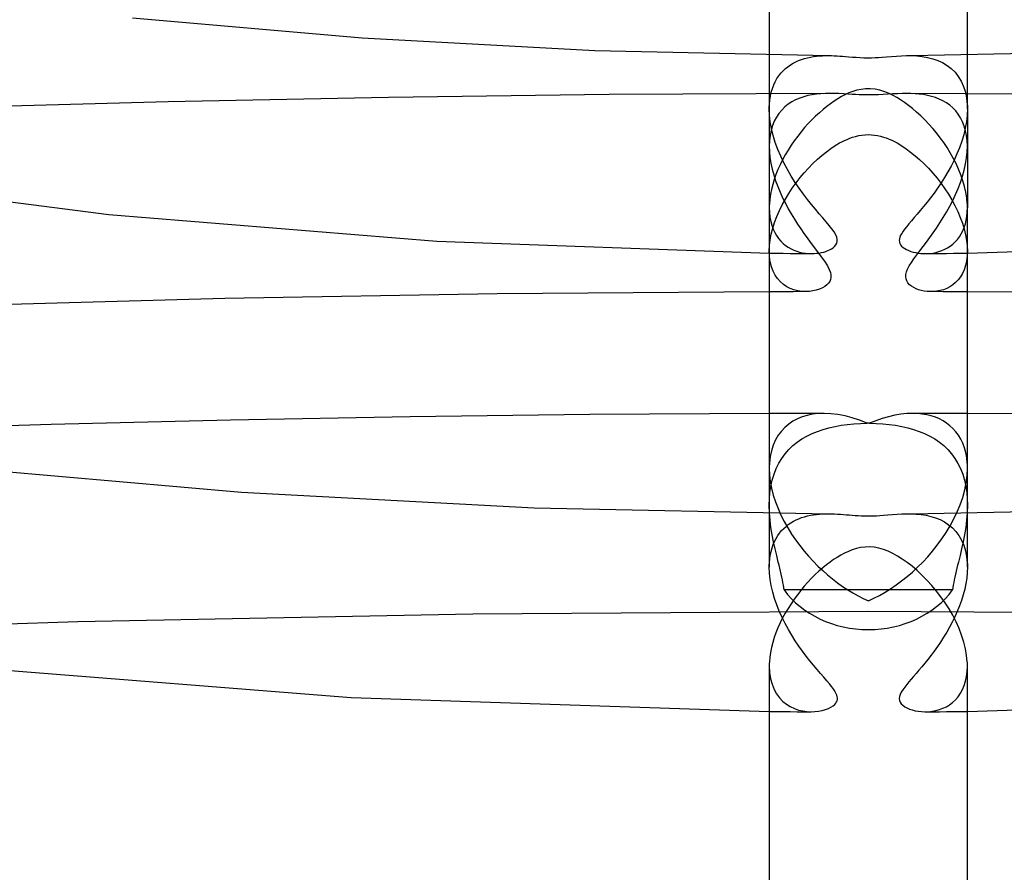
# Model space of a CAD drawing. Header units: millimetres. Extents: x -305 to 305, y -173 to 291.
# Tile 45 of 95: x -17 to 3, y 146 to 163. Entities that reach past the tile are written whole.
import ezdxf

# ---------------------------------------------------------------- set-up
doc = ezdxf.new("R2010")
doc.units = ezdxf.units.MM
doc.layers.add('HIDDEN', color=7, linetype='Continuous')
doc.layers.add('THICK', color=7, linetype='Continuous')

msp = doc.modelspace()

# ---------------------------------------------------------------- linework, layer by layer
at = {"layer": 'HIDDEN'}
for p, q in [((-2, 162.468), (-2, 161.38)), ((-1.464, 162.33), (-1.407, 162.356)), ((-1.407, 162.356), (-1.349, 162.378)), ((-1.349, 162.378), (-1.289, 162.397)), ((-1.289, 162.397), (-1.228, 162.413)), ((-1.228, 162.413), (-1.167, 162.426)), ((-1.167, 162.426), (-1.106, 162.436)), ((-1.106, 162.436), (-1.045, 162.444)), ((-1.045, 162.444), (-0.984, 162.45)), ((-0.984, 162.45), (-0.923, 162.454)), ((-0.923, 162.454), (-0.862, 162.456)), ((-0.862, 162.456), (-0.802, 162.456)), ((0.872, 162.455), (0.981, 162.45)), ((0.981, 162.45), (1.089, 162.438)), ((1.089, 162.438), (1.195, 162.42)), ((1.195, 162.42), (1.3, 162.393)), ((1.3, 162.393), (1.401, 162.358)), ((1.401, 162.358), (1.498, 162.313)), ((2, 161.38), (2, 162.467)), ((-1.721, 162.148), (-1.674, 162.192)), ((-1.674, 162.192), (-1.625, 162.232)), ((-1.625, 162.232), (-1.573, 162.269)), ((-1.573, 162.269), (-1.52, 162.301)), ((-1.52, 162.301), (-1.464, 162.33)), ((1.498, 162.313), (1.589, 162.258)), ((1.589, 162.258), (1.673, 162.193)), ((1.673, 162.193), (1.749, 162.119)), ((-1.879, 161.929), (-1.844, 161.99)), ((-1.844, 161.99), (-1.806, 162.047)), ((-1.806, 162.047), (-1.765, 162.1)), ((-1.765, 162.1), (-1.721, 162.148)), ((1.749, 162.119), (1.816, 162.033)), ((1.816, 162.033), (1.874, 161.938)), ((-1.959, 161.717), (-1.937, 161.792)), ((-1.937, 161.792), (-1.91, 161.863)), ((-1.91, 161.863), (-1.879, 161.929)), ((1.874, 161.938), (1.922, 161.833)), ((1.922, 161.833), (1.959, 161.719)), ((-9.683, 161.612), (-14.134, 161.523)), ((-5.23, 161.668), (-9.683, 161.612)), ((-0.776, 161.691), (-5.23, 161.668)), ((-1.99, 161.555), (-1.977, 161.638)), ((-1.977, 161.638), (-1.959, 161.717)), ((-1.467, 161.562), (-1.544, 161.521)), ((-1.386, 161.596), (-1.467, 161.562)), ((-1.303, 161.624), (-1.386, 161.596)), ((-1.218, 161.647), (-1.303, 161.624)), ((-1.132, 161.664), (-1.218, 161.647)), ((-1.044, 161.676), (-1.132, 161.664)), ((-0.956, 161.685), (-1.044, 161.676)), ((-0.867, 161.689), (-0.956, 161.685)), ((-0.778, 161.691), (-0.867, 161.689)), ((-0.686, 161.69), (-0.778, 161.691)), ((-0.594, 161.687), (-0.686, 161.69)), ((-0.502, 161.682), (-0.594, 161.687)), ((-0.411, 161.677), (-0.502, 161.682)), ((-0.327, 161.673), (-0.411, 161.677)), ((-0.251, 161.669), (-0.327, 161.673)), ((-0.182, 161.666), (-0.251, 161.669)), ((-0.12, 161.664), (-0.182, 161.666)), ((-0.06, 161.662), (-0.12, 161.664)), ((0, 161.662), (-0.06, 161.662)), ((0.101, 161.663), (0, 161.662)), ((0.202, 161.666), (0.101, 161.663)), ((0.301, 161.671), (0.202, 161.666)), ((0.398, 161.676), (0.301, 161.671)), ((0.494, 161.682), (0.398, 161.676)), ((0.59, 161.686), (0.494, 161.682)), ((0.684, 161.69), (0.59, 161.686)), ((0.777, 161.691), (0.684, 161.69)), ((0.86, 161.69), (0.777, 161.691)), ((5.23, 161.668), (0.777, 161.691)), ((0.943, 161.686), (0.86, 161.69)), ((1.027, 161.679), (0.943, 161.686)), ((1.11, 161.668), (1.027, 161.679)), ((1.193, 161.653), (1.11, 161.668)), ((1.275, 161.633), (1.193, 161.653)), ((1.355, 161.608), (1.275, 161.633)), ((1.432, 161.578), (1.355, 161.608)), ((1.506, 161.542), (1.432, 161.578)), ((1.959, 161.719), (1.984, 161.597)), ((1.984, 161.597), (1.997, 161.468)), ((-14.134, 161.523), (-18.579, 161.401)), ((-2, 161.409), (-1.999, 161.424)), ((-2, 161.395), (-2, 161.409)), ((-2, 161.38), (-2, 161.395)), ((-1.995, 161.25), (-2, 161.38)), ((-2, 161.38), (-2, 160.625)), ((-1.999, 161.439), (-1.998, 161.453)), ((-1.999, 161.424), (-1.999, 161.439)), ((-1.998, 161.468), (-1.99, 161.555)), ((-1.998, 161.453), (-1.998, 161.468)), ((-1.685, 161.419), (-1.747, 161.357)), ((-1.617, 161.473), (-1.685, 161.419)), ((-1.544, 161.521), (-1.617, 161.473)), ((1.576, 161.501), (1.506, 161.542)), ((1.643, 161.453), (1.576, 161.501)), ((1.705, 161.4), (1.643, 161.453)), ((1.763, 161.34), (1.705, 161.4)), ((2, 161.38), (1.995, 161.251)), ((1.997, 161.468), (1.998, 161.453)), ((1.998, 161.453), (1.999, 161.439)), ((1.999, 161.439), (1.999, 161.424)), ((1.999, 161.424), (2, 161.409)), ((2, 161.409), (2, 161.395)), ((2, 161.395), (2, 161.38)), ((2, 161.38), (2, 160.625)), ((-1.98, 161.117), (-1.995, 161.25)), ((-1.854, 161.213), (-1.898, 161.131)), ((-1.804, 161.289), (-1.854, 161.213)), ((-1.747, 161.357), (-1.804, 161.289)), ((1.815, 161.273), (1.763, 161.34)), ((1.862, 161.2), (1.815, 161.273)), ((1.903, 161.12), (1.862, 161.2)), ((1.995, 161.251), (1.98, 161.12)), ((-1.955, 160.981), (-1.98, 161.117)), ((-1.934, 161.041), (-1.963, 160.946)), ((-1.921, 160.842), (-1.955, 160.981)), ((-1.898, 161.131), (-1.934, 161.041)), ((1.937, 161.033), (1.903, 161.12)), ((1.957, 160.988), (1.925, 160.855)), ((1.964, 160.939), (1.937, 161.033)), ((1.98, 161.12), (1.957, 160.988)), ((-1.983, 160.844), (-1.996, 160.736)), ((-1.963, 160.946), (-1.983, 160.844)), ((-1.878, 160.702), (-1.921, 160.842)), ((-0.43, 160.764), (-0.375, 160.787)), ((-0.375, 160.787), (-0.317, 160.807)), ((-0.317, 160.807), (-0.256, 160.825)), ((-0.256, 160.825), (-0.194, 160.84)), ((-0.194, 160.84), (-0.129, 160.851)), ((-0.129, 160.851), (-0.064, 160.858)), ((-0.064, 160.858), (0, 160.86)), ((0, 160.86), (0.064, 160.858)), ((0.064, 160.858), (0.126, 160.851)), ((0.126, 160.851), (0.187, 160.841)), ((0.187, 160.841), (0.246, 160.828)), ((0.246, 160.828), (0.305, 160.811)), ((0.305, 160.811), (0.362, 160.792)), ((0.362, 160.792), (0.417, 160.77)), ((0.417, 160.77), (0.472, 160.746)), ((1.925, 160.855), (1.885, 160.725)), ((1.984, 160.84), (1.964, 160.939)), ((1.996, 160.735), (1.984, 160.84)), ((-1.996, 160.736), (-2, 160.625)), ((-2, 160.625), (-1.996, 160.513)), ((-2, 160.625), (-2, 159.382)), ((-1.827, 160.563), (-1.878, 160.702)), ((-0.847, 160.513), (-0.757, 160.579)), ((-0.757, 160.579), (-0.667, 160.639)), ((-0.667, 160.639), (-0.579, 160.691)), ((-0.579, 160.691), (-0.532, 160.716)), ((-0.532, 160.716), (-0.483, 160.741)), ((-0.483, 160.741), (-0.43, 160.764)), ((0.472, 160.746), (0.526, 160.719)), ((0.526, 160.719), (0.579, 160.691)), ((0.579, 160.691), (0.673, 160.635)), ((0.673, 160.635), (0.764, 160.574)), ((0.764, 160.574), (0.854, 160.508)), ((1.839, 160.596), (1.788, 160.469)), ((1.885, 160.725), (1.839, 160.596)), ((2, 160.626), (1.996, 160.735)), ((1.996, 160.509), (2, 160.626)), ((2, 160.625), (2, 159.382)), ((-1.996, 160.513), (-1.985, 160.398)), ((-1.985, 160.398), (-1.966, 160.281)), ((-1.768, 160.425), (-1.827, 160.563)), ((-1.703, 160.288), (-1.768, 160.425)), ((-1.029, 160.362), (-0.938, 160.441)), ((-0.938, 160.441), (-0.847, 160.513)), ((0.854, 160.508), (0.945, 160.435)), ((0.945, 160.435), (1.035, 160.356)), ((1.788, 160.469), (1.731, 160.345)), ((1.963, 160.268), (1.984, 160.389)), ((1.984, 160.389), (1.996, 160.509)), ((-1.966, 160.281), (-1.94, 160.163)), ((-1.632, 160.154), (-1.703, 160.288)), ((-1.294, 160.09), (-1.208, 160.185)), ((-1.208, 160.185), (-1.119, 160.276)), ((-1.119, 160.276), (-1.029, 160.362)), ((1.035, 160.356), (1.125, 160.271)), ((1.125, 160.271), (1.213, 160.18)), ((1.213, 160.18), (1.301, 160.083)), ((1.671, 160.225), (1.606, 160.108)), ((1.731, 160.345), (1.671, 160.225)), ((1.936, 160.145), (1.963, 160.268)), ((-1.94, 160.163), (-1.908, 160.045)), ((-1.908, 160.045), (-1.871, 159.928)), ((-1.556, 160.023), (-1.632, 160.154)), ((-1.477, 159.896), (-1.556, 160.023)), ((-1.458, 159.888), (-1.378, 159.991)), ((-1.378, 159.991), (-1.294, 160.09)), ((1.301, 160.083), (1.386, 159.981)), ((1.386, 159.981), (1.467, 159.876)), ((1.539, 159.994), (1.469, 159.885)), ((1.606, 160.108), (1.539, 159.994)), ((1.86, 159.896), (1.901, 160.021)), ((1.901, 160.021), (1.936, 160.145)), ((-1.871, 159.928), (-1.828, 159.812)), ((-1.828, 159.812), (-1.781, 159.697)), ((-1.607, 159.672), (-1.535, 159.781)), ((-1.535, 159.781), (-1.458, 159.888)), ((-1.395, 159.776), (-1.477, 159.896)), ((-1.312, 159.661), (-1.395, 159.776)), ((1.398, 159.779), (1.326, 159.678)), ((1.469, 159.885), (1.398, 159.779)), ((1.467, 159.876), (1.544, 159.767)), ((1.761, 159.651), (1.813, 159.773)), ((1.813, 159.773), (1.86, 159.896)), ((-1.781, 159.697), (-1.73, 159.584)), ((-1.73, 159.584), (-1.675, 159.473)), ((-1.675, 159.559), (-1.607, 159.672)), ((-1.23, 159.552), (-1.312, 159.661)), ((1.254, 159.583), (1.184, 159.493)), ((1.326, 159.678), (1.254, 159.583)), ((1.544, 159.767), (1.617, 159.656)), ((1.617, 159.656), (1.685, 159.542)), ((1.704, 159.531), (1.761, 159.651)), ((-2, 159.382), (-1.997, 159.286)), ((-1.796, 159.327), (-1.738, 159.444)), ((-1.738, 159.444), (-1.675, 159.559)), ((-1.675, 159.473), (-1.617, 159.364)), ((-1.148, 159.449), (-1.23, 159.552)), ((-1.068, 159.352), (-1.148, 159.449)), ((1.115, 159.408), (1.049, 159.329)), ((1.184, 159.493), (1.115, 159.408)), ((1.579, 159.297), (1.643, 159.413)), ((1.643, 159.413), (1.704, 159.531)), ((1.685, 159.542), (1.747, 159.426)), ((1.747, 159.426), (1.804, 159.308)), ((1.997, 159.296), (2, 159.382)), ((-1.997, 159.286), (-1.987, 159.195)), ((-1.987, 159.195), (-1.971, 159.109)), ((-1.893, 159.088), (-1.847, 159.208)), ((-1.847, 159.208), (-1.796, 159.327)), ((-1.617, 159.364), (-1.556, 159.258)), ((-1.556, 159.258), (-1.493, 159.155)), ((-0.992, 159.263), (-1.068, 159.352)), ((-0.92, 159.179), (-0.992, 159.263)), ((-0.852, 159.101), (-0.92, 159.179)), ((0.925, 159.185), (0.87, 159.121)), ((0.985, 159.254), (0.925, 159.185)), ((1.049, 159.329), (0.985, 159.254)), ((1.444, 159.077), (1.512, 159.185)), ((1.512, 159.185), (1.579, 159.297)), ((1.804, 159.308), (1.855, 159.19)), ((1.855, 159.19), (1.898, 159.072)), ((1.976, 159.134), (1.989, 159.213)), ((1.989, 159.213), (1.997, 159.296)), ((-1.971, 159.109), (-1.949, 159.029)), ((-1.949, 159.029), (-1.921, 158.954)), ((-1.93, 158.969), (-1.893, 159.088)), ((-1.493, 159.155), (-1.429, 159.054)), ((-1.429, 159.054), (-1.364, 158.957)), ((-0.79, 159.027), (-0.852, 159.101)), ((-0.735, 158.958), (-0.79, 159.027)), ((0.774, 159.007), (0.735, 158.957)), ((0.819, 159.062), (0.774, 159.007)), ((0.87, 159.121), (0.819, 159.062)), ((1.375, 158.973), (1.444, 159.077)), ((1.898, 159.072), (1.934, 158.955)), ((1.907, 158.92), (1.935, 158.988)), ((1.935, 158.988), (1.958, 159.059)), ((1.958, 159.059), (1.976, 159.134)), ((-1.982, 158.734), (-1.96, 158.851)), ((-1.96, 158.851), (-1.93, 158.969)), ((-1.921, 158.954), (-1.889, 158.885)), ((-1.889, 158.885), (-1.852, 158.821)), ((-1.852, 158.821), (-1.812, 158.764)), ((-1.364, 158.957), (-1.299, 158.864)), ((-1.299, 158.864), (-1.235, 158.775)), ((-0.69, 158.894), (-0.735, 158.958)), ((-0.657, 158.837), (-0.69, 158.894)), ((-0.636, 158.788), (-0.657, 158.837)), ((-0.626, 158.745), (-0.636, 158.788)), ((0.636, 158.789), (0.627, 158.755)), ((0.652, 158.827), (0.636, 158.789)), ((0.673, 158.867), (0.652, 158.827)), ((0.701, 158.91), (0.673, 158.867)), ((0.735, 158.957), (0.701, 158.91)), ((1.173, 158.69), (1.239, 158.78)), ((1.239, 158.78), (1.306, 158.874)), ((1.306, 158.874), (1.375, 158.973)), ((1.796, 158.744), (1.837, 158.798)), ((1.837, 158.798), (1.874, 158.857)), ((1.874, 158.857), (1.907, 158.92)), ((1.934, 158.955), (1.963, 158.839)), ((1.963, 158.839), (1.984, 158.725)), ((-2, 158.509), (-1.996, 158.619)), ((-1.996, 158.619), (-1.982, 158.734)), ((-1.812, 158.764), (-1.767, 158.711)), ((-1.767, 158.711), (-1.72, 158.665)), ((-1.72, 158.665), (-1.669, 158.623)), ((-1.669, 158.623), (-1.616, 158.586)), ((-1.616, 158.586), (-1.561, 158.555)), ((-1.235, 158.775), (-1.173, 158.69)), ((-1.173, 158.69), (-1.066, 158.548)), ((-0.711, 158.575), (-0.68, 158.602)), ((-0.68, 158.602), (-0.653, 158.633)), ((-0.653, 158.633), (-0.635, 158.668)), ((-0.635, 158.668), (-0.626, 158.705)), ((-0.626, 158.705), (-0.626, 158.745)), ((0.627, 158.755), (0.625, 158.723)), ((0.625, 158.723), (0.627, 158.693)), ((0.627, 158.693), (0.636, 158.664)), ((0.636, 158.664), (0.651, 158.636)), ((0.651, 158.636), (0.672, 158.61)), ((0.672, 158.61), (0.701, 158.584)), ((0.701, 158.584), (0.734, 158.56)), ((1.039, 158.512), (1.104, 158.598)), ((1.104, 158.598), (1.173, 158.69)), ((1.598, 158.576), (1.652, 158.611)), ((1.652, 158.611), (1.704, 158.65)), ((1.704, 158.65), (1.752, 158.695)), ((1.752, 158.695), (1.796, 158.744)), ((1.984, 158.725), (1.996, 158.614)), ((1.996, 158.614), (2, 158.508)), ((-1.995, 158.397), (-2, 158.509)), ((-2, 158.467), (-1.859, 158.465)), ((-1.98, 158.292), (-1.995, 158.397)), ((-1.859, 158.465), (-1.719, 158.464)), ((-1.719, 158.464), (-1.578, 158.462)), ((-1.578, 158.462), (-1.437, 158.461)), ((-1.561, 158.555), (-1.504, 158.528)), ((-1.504, 158.528), (-1.446, 158.506)), ((-1.446, 158.506), (-1.387, 158.488)), ((-1.437, 158.461), (-1.297, 158.459)), ((-1.387, 158.488), (-1.327, 158.475)), ((-1.327, 158.475), (-1.267, 158.465)), ((-1.297, 158.459), (-1.156, 158.458)), ((-1.267, 158.465), (-1.208, 158.46)), ((-1.208, 158.46), (-1.15, 158.458)), ((-1.15, 158.458), (-1.096, 158.459)), ((-1.096, 158.459), (-1.044, 158.464)), ((-1.066, 158.548), (-0.97, 158.421)), ((-1.044, 158.464), (-0.994, 158.47)), ((-0.994, 158.47), (-0.946, 158.479)), ((-0.97, 158.421), (-0.888, 158.306)), ((-0.946, 158.479), (-0.9, 158.49)), ((-0.9, 158.49), (-0.857, 158.503)), ((-0.857, 158.503), (-0.818, 158.518)), ((-0.818, 158.518), (-0.781, 158.534)), ((-0.781, 158.534), (-0.746, 158.553)), ((-0.746, 158.553), (-0.711, 158.575)), ((0.734, 158.56), (0.772, 158.538)), ((0.772, 158.538), (0.814, 158.519)), ((0.814, 158.519), (0.859, 158.503)), ((0.859, 158.503), (0.905, 158.489)), ((0.905, 158.489), (0.955, 158.478)), ((0.92, 158.352), (0.977, 158.43)), ((0.955, 158.478), (1.006, 158.469)), ((0.977, 158.43), (1.039, 158.512)), ((1.006, 158.469), (1.06, 158.462)), ((1.06, 158.462), (1.116, 158.459)), ((1.116, 158.459), (1.176, 158.459)), ((1.156, 158.458), (1.296, 158.459)), ((1.176, 158.459), (1.237, 158.462)), ((1.237, 158.462), (1.299, 158.47)), ((1.296, 158.459), (1.437, 158.461)), ((1.299, 158.47), (1.36, 158.482)), ((1.36, 158.482), (1.422, 158.498)), ((1.422, 158.498), (1.483, 158.519)), ((1.437, 158.461), (1.578, 158.462)), ((1.483, 158.519), (1.542, 158.545)), ((1.542, 158.545), (1.598, 158.576)), ((1.578, 158.462), (1.719, 158.464)), ((1.719, 158.464), (1.859, 158.465)), ((1.859, 158.465), (2, 158.467)), ((1.996, 158.405), (1.983, 158.307)), ((2, 158.508), (1.996, 158.405)), ((-1.956, 158.194), (-1.98, 158.292)), ((-1.922, 158.104), (-1.956, 158.194)), ((-0.888, 158.306), (-0.827, 158.21)), ((-0.827, 158.21), (-0.788, 158.134)), ((0.792, 158.143), (0.826, 158.208)), ((0.826, 158.208), (0.869, 158.278)), ((0.869, 158.278), (0.92, 158.352)), ((1.962, 158.215), (1.934, 158.132)), ((1.983, 158.307), (1.962, 158.215)), ((-1.881, 158.024), (-1.922, 158.104)), ((-1.832, 157.952), (-1.881, 158.024)), ((-0.788, 158.134), (-0.766, 158.074)), ((-0.766, 158.074), (-0.756, 158.024)), ((-0.756, 158.024), (-0.755, 157.978)), ((0.754, 157.991), (0.758, 158.037)), ((0.76, 157.948), (0.754, 157.991)), ((0.758, 158.037), (0.77, 158.087)), ((0.77, 158.087), (0.792, 158.143)), ((1.858, 157.987), (1.811, 157.926)), ((1.899, 158.056), (1.858, 157.987)), ((1.934, 158.132), (1.899, 158.056)), ((-1.776, 157.889), (-1.832, 157.952)), ((-1.714, 157.835), (-1.776, 157.889)), ((-1.648, 157.79), (-1.714, 157.835)), ((-1.576, 157.753), (-1.648, 157.79)), ((-0.877, 157.794), (-0.928, 157.765)), ((-0.836, 157.826), (-0.877, 157.794)), ((-0.803, 157.861), (-0.836, 157.826)), ((-0.778, 157.897), (-0.803, 157.861)), ((-0.762, 157.936), (-0.778, 157.897)), ((-0.755, 157.978), (-0.762, 157.936)), ((0.774, 157.906), (0.76, 157.948)), ((0.798, 157.867), (0.774, 157.906)), ((0.831, 157.83), (0.798, 157.867)), ((0.871, 157.798), (0.831, 157.83)), ((0.916, 157.771), (0.871, 157.798)), ((1.643, 157.787), (1.581, 157.755)), ((1.703, 157.826), (1.643, 157.787)), ((1.759, 157.872), (1.703, 157.826)), ((1.811, 157.926), (1.759, 157.872)), ((-1.877, 157.688), (-2, 157.688)), ((-1.755, 157.689), (-1.877, 157.688)), ((-1.632, 157.689), (-1.755, 157.689)), ((-1.51, 157.689), (-1.632, 157.689)), ((-1.502, 157.725), (-1.576, 157.753)), ((-1.387, 157.69), (-1.51, 157.689)), ((-1.424, 157.705), (-1.502, 157.725)), ((-1.345, 157.694), (-1.424, 157.705)), ((-1.265, 157.69), (-1.387, 157.69)), ((-1.265, 157.69), (-1.345, 157.694)), ((-1.19, 157.693), (-1.265, 157.69)), ((-1.118, 157.703), (-1.19, 157.693)), ((-1.05, 157.719), (-1.118, 157.703)), ((-0.986, 157.739), (-1.05, 157.719)), ((-0.928, 157.765), (-0.986, 157.739)), ((0.965, 157.748), (0.916, 157.771)), ((1.015, 157.729), (0.965, 157.748)), ((1.069, 157.714), (1.015, 157.729)), ((1.127, 157.702), (1.069, 157.714)), ((1.187, 157.694), (1.127, 157.702)), ((1.249, 157.69), (1.187, 157.694)), ((1.315, 157.691), (1.249, 157.69)), ((1.387, 157.69), (1.265, 157.69)), ((1.382, 157.698), (1.315, 157.691)), ((1.449, 157.711), (1.382, 157.698)), ((1.51, 157.689), (1.387, 157.69)), ((1.515, 157.729), (1.449, 157.711)), ((1.632, 157.689), (1.51, 157.689)), ((1.581, 157.755), (1.515, 157.729)), ((1.755, 157.689), (1.632, 157.689)), ((1.877, 157.688), (1.755, 157.689)), ((2, 157.688), (1.877, 157.688)), ((-1.816, 155.229), (-2, 155.229)), ((-1.632, 155.23), (-1.816, 155.229)), ((-1.448, 155.23), (-1.632, 155.23)), ((-1.264, 155.231), (-1.448, 155.23)), ((-1.081, 155.231), (-1.264, 155.231)), ((-1.124, 155.214), (-1.233, 155.191)), ((-1.01, 155.227), (-1.124, 155.214)), ((-0.897, 155.231), (-1.081, 155.231)), ((-0.891, 155.231), (-1.01, 155.227)), ((-0.755, 155.225), (-0.891, 155.231)), ((-0.614, 155.208), (-0.755, 155.225)), ((-0.471, 155.18), (-0.614, 155.208)), ((0.655, 155.214), (0.533, 155.194)), ((0.774, 155.227), (0.655, 155.214)), ((0.891, 155.231), (0.774, 155.227)), ((0.99, 155.228), (0.891, 155.231)), ((1.081, 155.231), (0.897, 155.231)), ((1.087, 155.219), (0.99, 155.228)), ((1.264, 155.231), (1.081, 155.231)), ((1.179, 155.204), (1.087, 155.219)), ((1.268, 155.182), (1.179, 155.204)), ((1.448, 155.23), (1.264, 155.231)), ((1.632, 155.23), (1.448, 155.23)), ((1.816, 155.229), (1.632, 155.23)), ((2, 155.229), (1.816, 155.229)), ((-1.606, 155.015), (-1.683, 154.95)), ((-1.523, 155.072), (-1.606, 155.015)), ((-1.432, 155.12), (-1.523, 155.072)), ((-1.336, 155.16), (-1.432, 155.12)), ((-1.233, 155.191), (-1.336, 155.16)), ((-0.548, 154.991), (-0.421, 155.008)), ((-0.324, 155.141), (-0.471, 155.18)), ((-0.421, 155.008), (-0.29, 155.02)), ((-0.176, 155.092), (-0.324, 155.141)), ((-0.29, 155.02), (-0.159, 155.028)), ((-0.026, 155.031), (-0.176, 155.092)), ((-0.159, 155.028), (-0.026, 155.031)), ((0.154, 155.084), (0.026, 155.031)), ((0.026, 155.031), (0.159, 155.028)), ((0.282, 155.128), (0.154, 155.084)), ((0.159, 155.028), (0.291, 155.02)), ((0.408, 155.165), (0.282, 155.128)), ((0.291, 155.02), (0.421, 155.008)), ((0.533, 155.194), (0.408, 155.165)), ((0.421, 155.008), (0.549, 154.991)), ((1.353, 155.154), (1.268, 155.182)), ((1.433, 155.12), (1.353, 155.154)), ((1.509, 155.08), (1.433, 155.12)), ((1.58, 155.035), (1.509, 155.08)), ((1.646, 154.983), (1.58, 155.035)), ((-1.754, 154.875), (-1.817, 154.791)), ((-1.683, 154.95), (-1.754, 154.875)), ((-1.24, 154.774), (-1.136, 154.825)), ((-1.136, 154.825), (-1.026, 154.869)), ((-1.026, 154.869), (-0.913, 154.908)), ((-0.913, 154.908), (-0.795, 154.941)), ((-0.795, 154.941), (-0.673, 154.968)), ((-0.673, 154.968), (-0.548, 154.991)), ((0.549, 154.991), (0.673, 154.968)), ((0.673, 154.968), (0.795, 154.941)), ((0.795, 154.941), (0.913, 154.908)), ((0.913, 154.908), (1.026, 154.869)), ((1.026, 154.869), (1.136, 154.825)), ((1.136, 154.825), (1.241, 154.774)), ((1.708, 154.926), (1.646, 154.983)), ((1.765, 154.862), (1.708, 154.926)), ((1.817, 154.791), (1.765, 154.862)), ((-1.873, 154.697), (-1.919, 154.593)), ((-1.817, 154.791), (-1.873, 154.697)), ((-1.522, 154.581), (-1.434, 154.652)), ((-1.434, 154.652), (-1.34, 154.717)), ((-1.34, 154.717), (-1.24, 154.774)), ((1.241, 154.774), (1.34, 154.716)), ((1.34, 154.716), (1.434, 154.652)), ((1.434, 154.652), (1.522, 154.581)), ((1.864, 154.713), (1.817, 154.791)), ((1.905, 154.628), (1.864, 154.713)), ((1.939, 154.537), (1.905, 154.628)), ((-1.956, 154.479), (-1.982, 154.358)), ((-1.919, 154.593), (-1.956, 154.479)), ((-1.747, 154.324), (-1.679, 154.417)), ((-1.679, 154.417), (-1.604, 154.503)), ((-1.604, 154.503), (-1.522, 154.581)), ((1.522, 154.581), (1.604, 154.502)), ((1.604, 154.502), (1.679, 154.417)), ((1.679, 154.417), (1.747, 154.323)), ((1.966, 154.439), (1.939, 154.537)), ((1.985, 154.337), (1.966, 154.439)), ((-1.997, 154.229), (-1.998, 154.212)), ((-1.998, 154.212), (-1.998, 154.194)), ((-1.982, 154.358), (-1.997, 154.229)), ((-1.86, 154.118), (-1.807, 154.224)), ((-1.807, 154.224), (-1.747, 154.324)), ((1.747, 154.323), (1.808, 154.223)), ((1.808, 154.223), (1.86, 154.117)), ((1.997, 154.229), (1.985, 154.337)), ((1.998, 154.212), (1.997, 154.229)), ((1.998, 154.194), (1.998, 154.212)), ((-1.999, 154.177), (-2, 154.159)), ((-2, 154.159), (-2, 154.142)), ((-2, 154.142), (-2, 154.124)), ((-2, 154.124), (-1.995, 153.992)), ((-1.998, 154.194), (-1.999, 154.177)), ((-1.904, 154.005), (-1.86, 154.118)), ((1.86, 154.117), (1.904, 154.005)), ((1.994, 153.981), (2, 154.124)), ((1.999, 154.177), (1.998, 154.194)), ((2, 154.159), (1.999, 154.177)), ((2, 154.142), (2, 154.159)), ((2, 154.124), (2, 154.142)), ((-1.995, 153.992), (-1.979, 153.857)), ((-1.979, 153.857), (-1.953, 153.721)), ((-1.967, 153.763), (-1.94, 153.886)), ((-1.94, 153.886), (-1.904, 154.005)), ((1.904, 154.005), (1.94, 153.886)), ((1.94, 153.886), (1.967, 153.763)), ((1.945, 153.686), (1.975, 153.834)), ((1.975, 153.834), (1.994, 153.981)), ((-1.996, 153.508), (-1.986, 153.637)), ((-1.986, 153.637), (-1.967, 153.763)), ((-1.953, 153.721), (-1.918, 153.582)), ((1.904, 153.536), (1.945, 153.686)), ((1.967, 153.763), (1.986, 153.636)), ((1.986, 153.636), (1.997, 153.508)), ((-2, 153.376), (-1.996, 153.508)), ((-1.918, 153.582), (-1.874, 153.445)), ((-1.874, 153.445), (-1.822, 153.309)), ((1.853, 153.388), (1.904, 153.536)), ((1.997, 153.508), (2, 153.377)), ((-1.996, 153.226), (-2, 153.376)), ((-2, 153.215), (-2, 152.127)), ((-1.984, 153.076), (-1.996, 153.226)), ((-1.822, 153.309), (-1.763, 153.176)), ((1.726, 153.1), (1.793, 153.242)), ((1.793, 153.242), (1.853, 153.388)), ((1.996, 153.226), (1.984, 153.075)), ((2, 153.377), (1.996, 153.226)), ((2, 152.127), (2, 153.214)), ((-1.965, 152.927), (-1.984, 153.076)), ((-1.763, 153.176), (-1.698, 153.046)), ((-1.698, 153.046), (-1.626, 152.919)), ((-1.615, 152.988), (-1.565, 153.022)), ((-1.565, 153.022), (-1.513, 153.053)), ((-1.513, 153.053), (-1.459, 153.081)), ((-1.459, 153.081), (-1.404, 153.106)), ((-1.404, 153.106), (-1.347, 153.127)), ((-1.347, 153.127), (-1.288, 153.146)), ((-1.288, 153.146), (-1.229, 153.162)), ((-1.229, 153.162), (-1.168, 153.175)), ((-1.168, 153.175), (-1.106, 153.185)), ((-1.106, 153.185), (-1.045, 153.193)), ((-1.045, 153.193), (-0.984, 153.199)), ((-0.984, 153.199), (-0.923, 153.203)), ((-0.923, 153.203), (-0.862, 153.205)), ((-0.862, 153.205), (-0.802, 153.206)), ((0.868, 153.205), (0.967, 153.2)), ((0.967, 153.2), (1.066, 153.191)), ((1.066, 153.191), (1.165, 153.175)), ((1.165, 153.175), (1.262, 153.153)), ((1.262, 153.153), (1.357, 153.124)), ((1.357, 153.124), (1.449, 153.086)), ((1.449, 153.086), (1.537, 153.039)), ((1.537, 153.039), (1.62, 152.984)), ((1.651, 152.961), (1.726, 153.1)), ((1.984, 153.075), (1.965, 152.927)), ((-1.941, 152.78), (-1.965, 152.927)), ((-1.791, 152.816), (-1.75, 152.865)), ((-1.75, 152.865), (-1.708, 152.909)), ((-1.708, 152.909), (-1.662, 152.951)), ((-1.662, 152.951), (-1.615, 152.988)), ((-1.626, 152.919), (-1.55, 152.796)), ((1.483, 152.696), (1.57, 152.826)), ((1.57, 152.826), (1.651, 152.961)), ((1.62, 152.984), (1.696, 152.92)), ((1.696, 152.92), (1.766, 152.846)), ((1.766, 152.846), (1.828, 152.763)), ((1.965, 152.927), (1.941, 152.78)), ((-1.913, 152.636), (-1.941, 152.78)), ((-1.92, 152.585), (-1.893, 152.648)), ((-1.882, 152.496), (-1.913, 152.636)), ((-1.893, 152.648), (-1.862, 152.708)), ((-1.862, 152.708), (-1.828, 152.764)), ((-1.828, 152.764), (-1.791, 152.816)), ((-1.55, 152.796), (-1.47, 152.677)), ((-1.47, 152.677), (-1.385, 152.562)), ((1.392, 152.571), (1.483, 152.696)), ((1.828, 152.763), (1.882, 152.671)), ((1.882, 152.671), (1.926, 152.569)), ((1.913, 152.637), (1.883, 152.496)), ((1.941, 152.78), (1.913, 152.637)), ((-1.979, 152.372), (-1.964, 152.446)), ((-1.964, 152.446), (-1.944, 152.517)), ((-1.944, 152.517), (-1.92, 152.585)), ((-1.85, 152.36), (-1.882, 152.496)), ((-1.385, 152.562), (-1.297, 152.452)), ((-1.297, 152.452), (-1.207, 152.346)), ((1.199, 152.338), (1.297, 152.452)), ((1.297, 152.452), (1.392, 152.571)), ((1.883, 152.496), (1.85, 152.361)), ((1.926, 152.569), (1.961, 152.459)), ((1.961, 152.459), (1.984, 152.341)), ((-1.998, 152.215), (-1.991, 152.295)), ((-1.991, 152.295), (-1.979, 152.372)), ((-1.818, 152.229), (-1.85, 152.36)), ((-1.802, 152.166), (-1.818, 152.229)), ((-1.207, 152.346), (-1.114, 152.245)), ((-1.114, 152.245), (-1.018, 152.149)), ((0.994, 152.126), (1.098, 152.229)), ((1.098, 152.229), (1.199, 152.338)), ((1.818, 152.229), (1.802, 152.166)), ((1.85, 152.361), (1.818, 152.229)), ((1.984, 152.341), (1.997, 152.215)), ((-2, 152.157), (-1.999, 152.171)), ((-2, 152.142), (-2, 152.157)), ((-2, 152.127), (-2, 152.142)), ((-1.995, 152.005), (-2, 152.127)), ((-1.999, 152.186), (-1.998, 152.2)), ((-1.999, 152.171), (-1.999, 152.186)), ((-1.998, 152.2), (-1.998, 152.215)), ((-1.787, 152.104), (-1.802, 152.166)), ((-1.773, 152.044), (-1.787, 152.104)), ((-1.759, 151.985), (-1.773, 152.044)), ((-1.018, 152.149), (-0.921, 152.057)), ((-0.921, 152.057), (-0.822, 151.97)), ((0.781, 151.936), (0.888, 152.028)), ((0.888, 152.028), (0.994, 152.126)), ((1.773, 152.043), (1.759, 151.984)), ((1.787, 152.104), (1.773, 152.043)), ((1.802, 152.166), (1.787, 152.104)), ((2, 152.127), (1.996, 152.019)), ((1.997, 152.215), (1.998, 152.2)), ((1.998, 152.2), (1.999, 152.186)), ((1.999, 152.186), (1.999, 152.171)), ((1.999, 152.171), (2, 152.156)), ((2, 152.156), (2, 152.142)), ((2, 152.142), (2, 152.127)), ((-1.982, 151.881), (-1.995, 152.005)), ((-1.96, 151.754), (-1.982, 151.881)), ((-1.746, 151.928), (-1.759, 151.985)), ((-1.734, 151.872), (-1.746, 151.928)), ((-1.724, 151.819), (-1.734, 151.872)), ((-0.822, 151.97), (-0.722, 151.888)), ((-0.722, 151.888), (-0.621, 151.811)), ((0.561, 151.768), (0.672, 151.849)), ((0.672, 151.849), (0.781, 151.936)), ((1.734, 151.871), (1.724, 151.818)), ((1.746, 151.927), (1.734, 151.871)), ((1.759, 151.984), (1.746, 151.927)), ((1.986, 151.908), (1.968, 151.795)), ((1.996, 152.019), (1.986, 151.908)), ((-1.93, 151.625), (-1.96, 151.754)), ((-1.893, 151.496), (-1.93, 151.625)), ((-1.714, 151.766), (-1.724, 151.819)), ((-1.707, 151.716), (-1.714, 151.766)), ((-1.7, 151.668), (-1.707, 151.716)), ((-1.131, 151.67), (-1.7, 151.668)), ((-0.564, 151.672), (-1.131, 151.67)), ((-0.621, 151.811), (-0.519, 151.738)), ((0, 151.672), (-0.564, 151.672)), ((-0.519, 151.738), (-0.416, 151.67)), ((-0.416, 151.67), (-0.312, 151.606)), ((0.564, 151.672), (0, 151.672)), ((0.338, 151.622), (0.45, 151.692)), ((0.45, 151.692), (0.561, 151.768)), ((1.131, 151.67), (0.564, 151.672)), ((1.7, 151.668), (1.131, 151.67)), ((1.707, 151.716), (1.7, 151.668)), ((1.714, 151.766), (1.707, 151.716)), ((1.724, 151.818), (1.714, 151.766)), ((1.945, 151.682), (1.915, 151.568)), ((1.968, 151.795), (1.945, 151.682)), ((-1.848, 151.367), (-1.893, 151.496)), ((-0.312, 151.606), (-0.208, 151.547)), ((-0.208, 151.547), (-0.104, 151.493)), ((-0.104, 151.493), (0, 151.444)), ((0, 151.444), (0.113, 151.498)), ((0.113, 151.498), (0.226, 151.557)), ((0.226, 151.557), (0.338, 151.622)), ((1.88, 151.456), (1.84, 151.344)), ((1.915, 151.568), (1.88, 151.456)), ((-0.001, 151.232), (-7.984, 151.179)), ((-1.798, 151.24), (-1.848, 151.367)), ((-1.741, 151.114), (-1.798, 151.24)), ((7.978, 151.179), (-0.001, 151.232)), ((1.795, 151.234), (1.746, 151.125)), ((1.84, 151.344), (1.795, 151.234)), ((-7.984, 151.179), (-15.957, 151.021)), ((-1.68, 150.991), (-1.741, 151.114)), ((1.746, 151.125), (1.694, 151.018)), ((-15.957, 151.021), (-23.91, 150.758)), ((-1.614, 150.87), (-1.68, 150.991)), ((-1.545, 150.753), (-1.614, 150.87)), ((1.639, 150.914), (1.581, 150.812)), ((1.694, 151.018), (1.639, 150.914)), ((-1.474, 150.64), (-1.545, 150.753)), ((-1.401, 150.532), (-1.474, 150.64)), ((1.52, 150.712), (1.458, 150.615)), ((1.581, 150.812), (1.52, 150.712)), ((-1.326, 150.428), (-1.401, 150.532)), ((1.33, 150.432), (1.266, 150.347)), ((1.394, 150.522), (1.33, 150.432)), ((1.458, 150.615), (1.394, 150.522)), ((-1.252, 150.329), (-1.326, 150.428)), ((-1.178, 150.234), (-1.252, 150.329)), ((-1.105, 150.145), (-1.178, 150.234)), ((1.202, 150.265), (1.14, 150.188)), ((1.266, 150.347), (1.202, 150.265)), ((-2, 150.129), (-1.994, 149.997)), ((-1.033, 150.06), (-1.105, 150.145)), ((-0.965, 149.98), (-1.033, 150.06)), ((1.021, 150.046), (0.965, 149.981)), ((1.08, 150.115), (1.021, 150.046)), ((1.14, 150.188), (1.08, 150.115)), ((1.996, 150.023), (2, 150.129)), ((-1.994, 149.997), (-1.975, 149.875)), ((-1.975, 149.875), (-1.944, 149.762)), ((-0.9, 149.905), (-0.965, 149.98)), ((-0.84, 149.835), (-0.9, 149.905)), ((0.864, 149.863), (0.818, 149.809)), ((0.913, 149.92), (0.864, 149.863)), ((0.965, 149.981), (0.913, 149.92)), ((1.963, 149.827), (1.984, 149.922)), ((1.984, 149.922), (1.996, 150.023)), ((-1.944, 149.762), (-1.903, 149.66)), ((-1.903, 149.66), (-1.852, 149.568)), ((-0.785, 149.77), (-0.84, 149.835)), ((-0.737, 149.709), (-0.785, 149.77)), ((-0.698, 149.655), (-0.737, 149.709)), ((-0.67, 149.61), (-0.698, 149.655)), ((0.696, 149.652), (0.665, 149.603)), ((0.733, 149.704), (0.696, 149.652)), ((0.774, 149.756), (0.733, 149.704)), ((0.818, 149.809), (0.774, 149.756)), ((1.859, 149.58), (1.901, 149.655)), ((1.901, 149.655), (1.936, 149.738)), ((1.936, 149.738), (1.963, 149.827)), ((-1.852, 149.568), (-1.793, 149.488)), ((-1.793, 149.488), (-1.726, 149.418)), ((-0.65, 149.572), (-0.67, 149.61)), ((-0.637, 149.54), (-0.65, 149.572)), ((-0.629, 149.511), (-0.637, 149.54)), ((-0.63, 149.43), (-0.625, 149.456)), ((-0.625, 149.483), (-0.629, 149.511)), ((-0.625, 149.456), (-0.625, 149.483)), ((0.629, 149.514), (0.625, 149.475)), ((0.625, 149.475), (0.628, 149.438)), ((0.628, 149.438), (0.641, 149.404)), ((0.643, 149.556), (0.629, 149.514)), ((0.665, 149.603), (0.643, 149.556)), ((1.701, 149.397), (1.759, 149.451)), ((1.759, 149.451), (1.812, 149.512)), ((1.812, 149.512), (1.859, 149.58)), ((-1.726, 149.418), (-1.653, 149.359)), ((-1.653, 149.359), (-1.575, 149.311)), ((-1.575, 149.311), (-1.493, 149.272)), ((-1.493, 149.272), (-1.41, 149.243)), ((-1.41, 149.243), (-1.325, 149.223)), ((-0.933, 149.232), (-0.867, 149.25)), ((-0.867, 149.25), (-0.807, 149.272)), ((-0.807, 149.272), (-0.755, 149.297)), ((-0.755, 149.297), (-0.711, 149.325)), ((-0.711, 149.325), (-0.679, 149.353)), ((-0.679, 149.353), (-0.655, 149.38)), ((-0.655, 149.38), (-0.64, 149.406)), ((-0.64, 149.406), (-0.63, 149.43)), ((0.641, 149.404), (0.663, 149.37)), ((0.663, 149.37), (0.694, 149.338)), ((0.694, 149.338), (0.734, 149.309)), ((0.734, 149.309), (0.78, 149.284)), ((0.78, 149.284), (0.831, 149.262)), ((0.831, 149.262), (0.886, 149.244)), ((0.886, 149.244), (0.944, 149.229)), ((1.359, 149.23), (1.433, 149.25)), ((1.433, 149.25), (1.505, 149.277)), ((1.505, 149.277), (1.574, 149.31)), ((1.574, 149.31), (1.639, 149.35)), ((1.639, 149.35), (1.701, 149.397)), ((-2, 149.215), (-1.859, 149.213)), ((-1.859, 149.213), (-1.718, 149.212)), ((-1.718, 149.212), (-1.578, 149.21)), ((-1.578, 149.21), (-1.437, 149.209)), ((-1.437, 149.209), (-1.296, 149.208)), ((-1.325, 149.223), (-1.24, 149.211)), ((-1.296, 149.208), (-1.156, 149.207)), ((-1.24, 149.211), (-1.156, 149.207)), ((-1.156, 149.207), (-1.078, 149.21)), ((-1.078, 149.21), (-1.004, 149.218)), ((-1.004, 149.218), (-0.933, 149.232)), ((0.944, 149.229), (1.006, 149.218)), ((1.006, 149.218), (1.072, 149.21)), ((1.072, 149.21), (1.14, 149.207)), ((1.14, 149.207), (1.212, 149.209)), ((1.156, 149.207), (1.297, 149.208)), ((1.212, 149.209), (1.285, 149.217)), ((1.285, 149.217), (1.359, 149.23)), ((1.297, 149.208), (1.437, 149.209)), ((1.437, 149.209), (1.578, 149.21)), ((1.578, 149.21), (1.719, 149.212)), ((1.719, 149.212), (1.859, 149.213)), ((1.859, 149.213), (2, 149.215))]:
    msp.add_line(p, q, dxfattribs=at)
for centre, major_axis, ratio, start_param, end_param in [((0, 152.74), (0, 2.292), 0.872754, 0, 0.012853), ((0, 152.74), (0, 2.292), 0.872754, -0.012853, 0), ((0, 152.561), (-2, 0), 0.847744, 0.554413, 1.570796), ((0, 152.561), (-2, 0), 0.847744, 1.570796, 2.587179)]:
    msp.add_ellipse(centre, major_axis=major_axis, ratio=ratio, start_param=start_param, end_param=end_param, dxfattribs=at)
at = {"layer": 'THICK'}
for p, q in [((-2, 168.636), (-2, 162.468)), ((2, 162.467), (2, 168.636)), ((-14.853, 163.217), (-10.214, 162.813)), ((-10.214, 162.813), (-5.522, 162.558)), ((-5.522, 162.558), (-0.802, 162.456)), ((-0.802, 162.456), (-0.744, 162.455)), ((-0.744, 162.455), (-0.687, 162.453)), ((-0.687, 162.453), (-0.63, 162.45)), ((-0.63, 162.45), (-0.575, 162.447)), ((-0.575, 162.447), (-0.52, 162.443)), ((-0.52, 162.443), (-0.459, 162.438)), ((-0.459, 162.438), (-0.393, 162.432)), ((-0.393, 162.432), (-0.322, 162.426)), ((-0.322, 162.426), (-0.247, 162.421)), ((-0.247, 162.421), (-0.168, 162.416)), ((-0.168, 162.416), (-0.088, 162.413)), ((-0.088, 162.413), (-0.01, 162.412)), ((-0.01, 162.412), (0.064, 162.412)), ((0.064, 162.412), (0.135, 162.414)), ((0.135, 162.414), (0.204, 162.418)), ((0.204, 162.418), (0.28, 162.423)), ((0.28, 162.423), (0.368, 162.43)), ((0.368, 162.43), (0.466, 162.438)), ((0.466, 162.438), (0.567, 162.446)), ((0.567, 162.446), (0.668, 162.452)), ((0.668, 162.452), (0.77, 162.456)), ((0.77, 162.456), (0.872, 162.455)), ((0.869, 162.455), (5.142, 162.544)), ((-0.148, 161.774), (-0.232, 161.756)), ((-0.059, 161.785), (-0.148, 161.774)), ((0.035, 161.786), (-0.059, 161.785)), ((0.136, 161.776), (0.035, 161.786)), ((0.235, 161.755), (0.136, 161.776)), ((-0.613, 161.585), (-0.688, 161.537)), ((-0.539, 161.628), (-0.613, 161.585)), ((-0.464, 161.667), (-0.539, 161.628)), ((-0.391, 161.701), (-0.464, 161.667)), ((-0.313, 161.731), (-0.391, 161.701)), ((-0.232, 161.756), (-0.313, 161.731)), ((0.33, 161.725), (0.235, 161.755)), ((0.418, 161.689), (0.33, 161.725)), ((0.498, 161.65), (0.418, 161.689)), ((0.573, 161.609), (0.498, 161.65)), ((0.65, 161.562), (0.573, 161.609)), ((0.729, 161.509), (0.65, 161.562)), ((-0.914, 161.368), (-0.989, 161.302)), ((-0.838, 161.428), (-0.914, 161.368)), ((-0.763, 161.485), (-0.838, 161.428)), ((-0.688, 161.537), (-0.763, 161.485)), ((0.81, 161.45), (0.729, 161.509)), ((0.891, 161.386), (0.81, 161.45)), ((0.974, 161.316), (0.891, 161.386)), ((-1.064, 161.233), (-1.139, 161.16)), ((-0.989, 161.302), (-1.064, 161.233)), ((1.057, 161.24), (0.974, 161.316)), ((1.14, 161.159), (1.057, 161.24)), ((-1.286, 161.002), (-1.357, 160.917)), ((-1.213, 161.083), (-1.286, 161.002)), ((-1.139, 161.16), (-1.213, 161.083)), ((1.22, 161.074), (1.14, 161.159)), ((1.299, 160.986), (1.22, 161.074)), ((1.376, 160.894), (1.299, 160.986)), ((-1.426, 160.829), (-1.494, 160.738)), ((-1.357, 160.917), (-1.426, 160.829)), ((1.45, 160.798), (1.376, 160.894)), ((1.521, 160.699), (1.45, 160.798)), ((-1.558, 160.644), (-1.62, 160.548)), ((-1.494, 160.738), (-1.558, 160.644)), ((1.589, 160.598), (1.521, 160.699)), ((1.653, 160.493), (1.589, 160.598)), ((-1.677, 160.451), (-1.731, 160.353)), ((-1.62, 160.548), (-1.677, 160.451)), ((1.714, 160.385), (1.653, 160.493)), ((1.77, 160.274), (1.714, 160.385)), ((-1.78, 160.253), (-1.825, 160.153)), ((-1.731, 160.353), (-1.78, 160.253)), ((1.822, 160.161), (1.77, 160.274)), ((-21.895, 160.09), (-15.33, 159.246)), ((-1.866, 160.052), (-1.901, 159.951)), ((-1.825, 160.153), (-1.866, 160.052)), ((1.868, 160.046), (1.822, 160.161)), ((1.908, 159.93), (1.868, 160.046)), ((-1.931, 159.851), (-1.956, 159.753)), ((-1.901, 159.951), (-1.931, 159.851)), ((1.942, 159.813), (1.908, 159.93)), ((1.968, 159.697), (1.942, 159.813)), ((-1.976, 159.656), (-1.989, 159.56)), ((-1.956, 159.753), (-1.976, 159.656)), ((1.987, 159.581), (1.968, 159.697)), ((1.997, 159.467), (1.987, 159.581)), ((-1.999, 159.424), (-2, 159.41)), ((-2, 159.41), (-2, 159.396)), ((-2, 159.396), (-2, 159.382)), ((-2, 159.382), (-2, 153.215)), ((-1.998, 159.452), (-1.999, 159.438)), ((-1.999, 159.438), (-1.999, 159.424)), ((-1.998, 159.467), (-1.998, 159.452)), ((-1.989, 159.56), (-1.998, 159.467)), ((1.998, 159.453), (1.997, 159.467)), ((1.999, 159.438), (1.998, 159.453)), ((1.999, 159.424), (1.999, 159.438)), ((2, 159.41), (1.999, 159.424)), ((2, 159.396), (2, 159.41)), ((2, 159.382), (2, 159.396)), ((2, 153.214), (2, 159.382)), ((-15.33, 159.246), (-8.706, 158.707)), ((-8.706, 158.707), (-2, 158.467)), ((2, 158.467), (8.706, 158.707)), ((-7.493, 157.644), (-12.986, 157.548)), ((-2, 157.688), (-7.493, 157.644)), ((7.493, 157.644), (2, 157.688)), ((-12.986, 157.548), (-18.474, 157.402)), ((-5.624, 155.206), (-9.248, 155.162)), ((-2, 155.229), (-5.624, 155.206)), ((5.624, 155.206), (2, 155.229)), ((-16.493, 155.008), (-20.111, 154.899)), ((-12.872, 155.096), (-16.493, 155.008)), ((-9.248, 155.162), (-12.872, 155.096)), ((-18.494, 154.148), (-12.652, 153.643)), ((-12.652, 153.643), (-6.744, 153.328)), ((-6.744, 153.328), (-0.802, 153.206)), ((0.867, 153.205), (6.311, 153.313)), ((-0.802, 153.206), (-0.742, 153.205)), ((-0.742, 153.205), (-0.682, 153.203)), ((-0.682, 153.203), (-0.623, 153.199)), ((-0.623, 153.199), (-0.563, 153.196)), ((-0.563, 153.196), (-0.504, 153.191)), ((-0.504, 153.191), (-0.444, 153.186)), ((-0.444, 153.186), (-0.384, 153.181)), ((-0.384, 153.181), (-0.324, 153.177)), ((-0.324, 153.177), (-0.265, 153.172)), ((-0.265, 153.172), (-0.205, 153.168)), ((-0.205, 153.168), (-0.143, 153.165)), ((-0.143, 153.165), (-0.08, 153.163)), ((-0.08, 153.163), (-0.017, 153.162)), ((-0.017, 153.162), (0.045, 153.162)), ((0.045, 153.162), (0.105, 153.163)), ((0.105, 153.163), (0.166, 153.166)), ((0.166, 153.166), (0.233, 153.17)), ((0.233, 153.17), (0.308, 153.175)), ((0.308, 153.175), (0.393, 153.182)), ((0.393, 153.182), (0.486, 153.19)), ((0.486, 153.19), (0.58, 153.197)), ((0.58, 153.197), (0.675, 153.202)), ((0.675, 153.202), (0.77, 153.205)), ((0.77, 153.205), (0.867, 153.205)), ((-0.403, 152.445), (-0.481, 152.409)), ((-0.324, 152.477), (-0.403, 152.445)), ((-0.242, 152.503), (-0.324, 152.477)), ((-0.156, 152.523), (-0.242, 152.503)), ((-0.067, 152.534), (-0.156, 152.523)), ((0.025, 152.537), (-0.067, 152.534)), ((0.119, 152.529), (0.025, 152.537)), ((0.212, 152.511), (0.119, 152.529)), ((0.305, 152.484), (0.212, 152.511)), ((0.398, 152.448), (0.305, 152.484)), ((0.491, 152.403), (0.398, 152.448)), ((-0.772, 152.228), (-0.846, 152.172)), ((-0.7, 152.279), (-0.772, 152.228)), ((-0.628, 152.325), (-0.7, 152.279)), ((-0.556, 152.368), (-0.628, 152.325)), ((-0.481, 152.409), (-0.556, 152.368)), ((0.586, 152.351), (0.491, 152.403)), ((0.682, 152.291), (0.586, 152.351)), ((0.781, 152.222), (0.682, 152.291)), ((0.881, 152.144), (0.781, 152.222)), ((-0.996, 152.046), (-1.071, 151.976)), ((-0.921, 152.111), (-0.996, 152.046)), ((-0.846, 152.172), (-0.921, 152.111)), ((0.983, 152.057), (0.881, 152.144)), ((1.085, 151.962), (0.983, 152.057)), ((-1.221, 151.823), (-1.294, 151.741)), ((-1.146, 151.902), (-1.221, 151.823)), ((-1.071, 151.976), (-1.146, 151.902)), ((1.185, 151.861), (1.085, 151.962)), ((1.282, 151.755), (1.185, 151.861)), ((-1.364, 151.656), (-1.433, 151.569)), ((-1.294, 151.741), (-1.364, 151.656)), ((1.375, 151.644), (1.282, 151.755)), ((1.464, 151.528), (1.375, 151.644)), ((-1.499, 151.48), (-1.561, 151.388)), ((-1.433, 151.569), (-1.499, 151.48)), ((1.549, 151.407), (1.464, 151.528)), ((-1.621, 151.294), (-1.677, 151.199)), ((-1.561, 151.388), (-1.621, 151.294)), ((1.628, 151.283), (1.549, 151.407)), ((1.702, 151.155), (1.628, 151.283)), ((-1.73, 151.101), (-1.779, 151.003)), ((-1.677, 151.199), (-1.73, 151.101)), ((1.77, 151.023), (1.702, 151.155)), ((-1.824, 150.904), (-1.864, 150.804)), ((-1.779, 151.003), (-1.824, 150.904)), ((1.83, 150.89), (1.77, 151.023)), ((1.883, 150.753), (1.83, 150.89)), ((-1.9, 150.704), (-1.93, 150.603)), ((-1.864, 150.804), (-1.9, 150.704)), ((1.926, 150.616), (1.883, 150.753)), ((-1.955, 150.504), (-1.975, 150.405)), ((-1.93, 150.603), (-1.955, 150.504)), ((1.961, 150.48), (1.926, 150.616)), ((1.984, 150.346), (1.961, 150.48)), ((-1.989, 150.308), (-1.998, 150.214)), ((-1.975, 150.405), (-1.989, 150.308)), ((1.997, 150.214), (1.984, 150.346)), ((-18.78, 150.156), (-10.44, 149.496)), ((-1.999, 150.171), (-2, 150.157)), ((-2, 150.157), (-2, 150.143)), ((-2, 150.143), (-2, 150.129)), ((-2, 150.129), (-2, 143.963)), ((-1.998, 150.2), (-1.999, 150.186)), ((-1.999, 150.186), (-1.999, 150.171)), ((-1.998, 150.214), (-1.998, 150.2)), ((1.998, 150.2), (1.997, 150.214)), ((1.999, 150.186), (1.998, 150.2)), ((1.999, 150.171), (1.999, 150.186)), ((2, 150.157), (1.999, 150.171)), ((2, 150.143), (2, 150.157)), ((2, 150.129), (2, 150.143)), ((2, 143.963), (2, 150.129)), ((-10.44, 149.496), (-2, 149.215)), ((2, 149.215), (10.44, 149.496))]:
    msp.add_line(p, q, dxfattribs=at)

doc.saveas('drawing.dxf')
